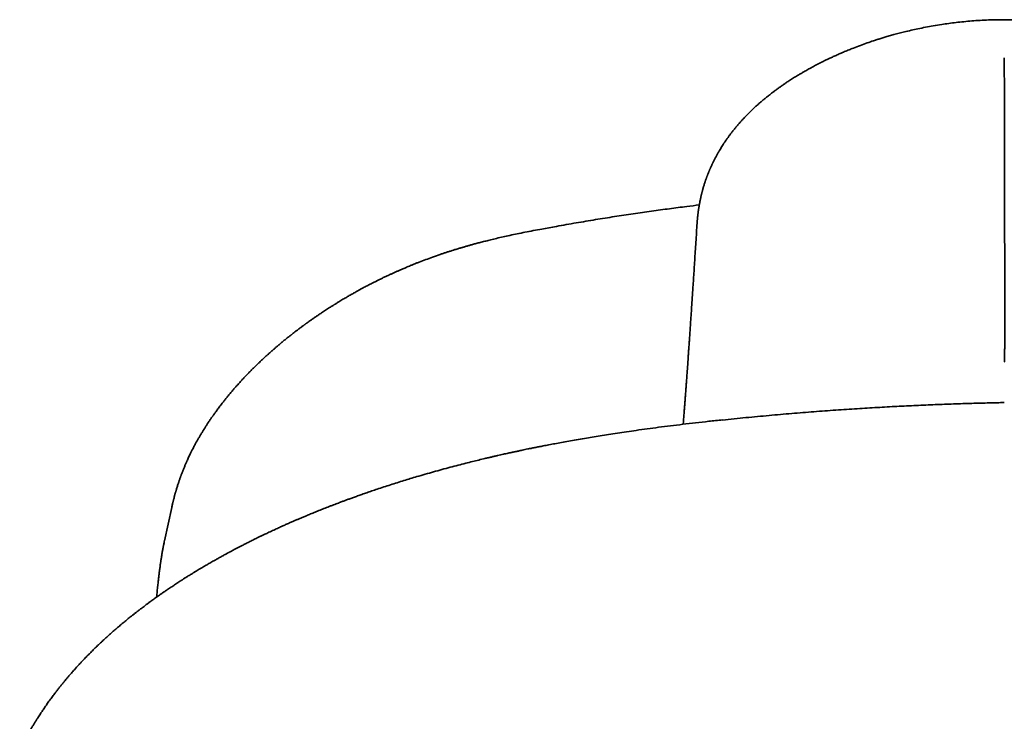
# Model space of a CAD drawing. Header units: millimetres. Extents: x 8 to 665, y 12 to 499.
# Tile 45 of 61: x 330 to 348, y 486 to 499. Entities that reach past the tile are written whole.
import ezdxf

# ---------------------------------------------------------------- set-up
doc = ezdxf.new("R2010")
doc.units = ezdxf.units.MM

msp = doc.modelspace()

# ---------------------------------------------------------------- linework, layer by layer
at = {"color": 7, "linetype": 'Continuous', "lineweight": 35}
for p, q in [((332.621, 489.577), (332.487, 488.958)), ((332.621, 489.573), (332.621, 489.577))]:
    msp.add_line(p, q, dxfattribs=at)
for points, knots in [([(348.108, 498.653), (348.067, 498.653), (347.97, 498.653), (347.82, 498.649), (347.659, 498.641), (347.505, 498.63), (347.356, 498.617), (347.214, 498.601), (347.077, 498.584), (346.936, 498.564), (346.791, 498.54), (346.644, 498.513), (346.506, 498.485), (346.377, 498.457), (346.259, 498.429), (346.153, 498.402), (346.058, 498.376), (345.97, 498.351), (345.888, 498.327), (345.813, 498.305), (345.744, 498.283), (345.659, 498.255), (345.555, 498.22), (345.429, 498.174), (345.318, 498.132), (345.22, 498.093), (345.138, 498.059), (345.058, 498.025), (344.981, 497.991), (344.913, 497.96), (344.853, 497.932), (344.806, 497.909), (344.77, 497.892), (344.74, 497.877), (344.708, 497.861), (344.672, 497.843), (344.635, 497.824), (344.597, 497.804), (344.557, 497.783), (344.515, 497.76), (344.473, 497.737), (344.434, 497.715), (344.399, 497.695), (344.368, 497.677), (344.341, 497.661), (344.315, 497.646), (344.288, 497.63), (344.246, 497.605), (344.188, 497.569), (344.121, 497.526), (344.058, 497.485), (344.002, 497.446), (343.947, 497.408), (343.895, 497.371), (343.848, 497.337), (343.802, 497.302), (343.756, 497.267), (343.708, 497.229), (343.66, 497.19), (343.619, 497.156), (343.587, 497.129), (343.563, 497.108), (343.542, 497.089), (343.521, 497.071), (343.499, 497.051), (343.476, 497.03), (343.449, 497.005), (343.419, 496.977), (343.387, 496.946), (343.355, 496.914), (343.325, 496.884), (343.293, 496.85), (343.258, 496.813), (343.22, 496.772), (343.185, 496.733), (343.151, 496.694), (343.115, 496.652), (343.079, 496.607), (343.043, 496.562), (343.01, 496.518), (342.977, 496.474), (342.95, 496.435), (342.926, 496.402), (342.905, 496.37), (342.88, 496.333), (342.856, 496.295), (342.832, 496.256), (342.813, 496.224), (342.797, 496.196), (342.785, 496.176), (342.774, 496.157), (342.761, 496.134), (342.748, 496.11), (342.737, 496.088), (342.726, 496.069), (342.716, 496.05), (342.706, 496.029), (342.697, 496.01), (342.689, 495.993), (342.681, 495.978), (342.673, 495.962), (342.665, 495.944), (342.655, 495.923), (342.646, 495.902), (342.638, 495.885), (342.632, 495.87), (342.627, 495.858), (342.622, 495.847), (342.617, 495.835), (342.611, 495.821), (342.604, 495.803), (342.596, 495.784), (342.59, 495.768), (342.585, 495.755), (342.58, 495.743), (342.576, 495.73), (342.57, 495.715), (342.564, 495.697), (342.557, 495.678), (342.551, 495.662), (342.547, 495.647), (342.541, 495.632), (342.535, 495.613), (342.527, 495.589), (342.52, 495.564), (342.513, 495.54), (342.506, 495.518), (342.5, 495.496), (342.495, 495.475), (342.49, 495.458), (342.486, 495.443), (342.482, 495.428), (342.478, 495.41), (342.473, 495.391), (342.469, 495.373), (342.465, 495.358), (342.462, 495.344), (342.459, 495.328), (342.455, 495.309), (342.45, 495.284), (342.445, 495.259), (342.44, 495.235), (342.437, 495.216), (342.433, 495.196), (342.43, 495.174), (342.426, 495.152), (342.423, 495.131), (342.42, 495.112), (342.417, 495.093), (342.415, 495.076), (342.413, 495.062), (342.412, 495.051), (342.41, 495.039), (342.409, 495.026), (342.407, 495.012), (342.405, 494.995), (342.403, 494.977), (342.401, 494.959), (342.4, 494.94), (342.398, 494.92), (342.396, 494.897), (342.394, 494.873), (342.393, 494.852), (342.392, 494.838), (342.391, 494.832)], [0, 0, 0, 0, 0.014591, 0.034352, 0.05341, 0.071785, 0.089493, 0.106546, 0.122957, 0.138732, 0.157673, 0.17563, 0.192611, 0.20862, 0.22366, 0.236494, 0.248527, 0.259762, 0.270196, 0.279829, 0.288661, 0.297053, 0.312965, 0.329589, 0.346931, 0.357879, 0.369098, 0.380536, 0.391244, 0.400864, 0.409393, 0.416828, 0.420864, 0.424966, 0.429574, 0.434687, 0.440497, 0.445738, 0.451576, 0.458012, 0.464461, 0.470244, 0.475647, 0.480297, 0.484236, 0.488137, 0.492232, 0.496521, 0.507394, 0.519326, 0.528277, 0.537426, 0.546644, 0.555236, 0.563111, 0.570433, 0.57845, 0.586991, 0.595423, 0.603685, 0.608645, 0.612943, 0.616628, 0.620349, 0.624309, 0.628554, 0.633516, 0.639306, 0.645827, 0.652147, 0.658039, 0.663592, 0.671802, 0.679524, 0.686945, 0.693937, 0.701609, 0.710374, 0.718578, 0.726233, 0.733995, 0.741986, 0.746373, 0.751435, 0.758331, 0.765479, 0.770998, 0.777763, 0.782016, 0.784712, 0.787921, 0.791775, 0.796165, 0.799733, 0.802469, 0.805703, 0.809285, 0.81236, 0.815027, 0.817593, 0.819832, 0.822831, 0.826533, 0.829902, 0.832699, 0.834962, 0.836873, 0.838628, 0.840267, 0.842472, 0.845485, 0.84877, 0.851301, 0.85319, 0.855047, 0.856968, 0.859286, 0.862061, 0.865218, 0.867859, 0.869895, 0.871822, 0.874877, 0.878754, 0.883196, 0.886492, 0.88985, 0.893968, 0.896935, 0.899597, 0.901889, 0.904035, 0.906851, 0.910283, 0.913147, 0.915336, 0.917437, 0.919861, 0.922802, 0.926584, 0.931395, 0.93495, 0.937781, 0.940642, 0.944186, 0.948282, 0.95128, 0.954309, 0.957319, 0.960253, 0.962437, 0.964076, 0.965911, 0.96801, 0.970299, 0.972998, 0.976107, 0.979344, 0.981877, 0.984984, 0.989183, 0.993326, 0.996957, 1, 1, 1, 1]), ([(353.825, 494.841), (353.825, 494.845), (353.824, 494.854), (353.823, 494.868), (353.822, 494.882), (353.821, 494.901), (353.819, 494.924), (353.817, 494.947), (353.815, 494.966), (353.814, 494.98), (353.812, 494.992), (353.811, 495.005), (353.809, 495.02), (353.807, 495.038), (353.805, 495.058), (353.802, 495.078), (353.799, 495.098), (353.797, 495.116), (353.794, 495.137), (353.791, 495.157), (353.788, 495.175), (353.785, 495.188), (353.783, 495.202), (353.78, 495.217), (353.777, 495.234), (353.774, 495.253), (353.77, 495.273), (353.765, 495.297), (353.76, 495.324), (353.754, 495.351), (353.747, 495.38), (353.74, 495.409), (353.734, 495.434), (353.728, 495.455), (353.724, 495.472), (353.718, 495.492), (353.712, 495.513), (353.707, 495.533), (353.702, 495.55), (353.697, 495.565), (353.689, 495.593), (353.677, 495.631), (353.659, 495.682), (353.643, 495.729), (353.624, 495.779), (353.606, 495.824), (353.586, 495.871), (353.568, 495.911), (353.552, 495.946), (353.54, 495.971), (353.53, 495.992), (353.52, 496.013), (353.508, 496.037), (353.497, 496.06), (353.486, 496.079), (353.479, 496.094), (353.47, 496.109), (353.461, 496.127), (353.451, 496.145), (353.443, 496.16), (353.433, 496.176), (353.422, 496.196), (353.409, 496.218), (353.397, 496.239), (353.385, 496.258), (353.373, 496.278), (353.361, 496.297), (353.349, 496.315), (353.34, 496.33), (353.331, 496.344), (353.321, 496.359), (353.309, 496.377), (353.295, 496.398), (353.28, 496.42), (353.265, 496.441), (353.25, 496.461), (353.234, 496.483), (353.218, 496.505), (353.203, 496.526), (353.189, 496.544), (353.173, 496.564), (353.156, 496.586), (353.138, 496.61), (353.119, 496.633), (353.099, 496.657), (353.077, 496.683), (353.051, 496.713), (353.022, 496.746), (352.992, 496.78), (352.962, 496.813), (352.935, 496.842), (352.909, 496.868), (352.884, 496.894), (352.859, 496.919), (352.834, 496.944), (352.807, 496.97), (352.778, 496.998), (352.744, 497.03), (352.706, 497.064), (352.666, 497.1), (352.623, 497.136), (352.58, 497.173), (352.537, 497.209), (352.496, 497.241), (352.459, 497.27), (352.428, 497.294), (352.402, 497.314), (352.377, 497.332), (352.35, 497.353), (352.317, 497.376), (352.284, 497.4), (352.252, 497.423), (352.222, 497.443), (352.193, 497.463), (352.166, 497.481), (352.144, 497.496), (352.126, 497.508), (352.11, 497.519), (352.093, 497.529), (352.073, 497.542), (352.048, 497.558), (352.019, 497.577), (351.983, 497.599), (351.944, 497.623), (351.904, 497.647), (351.867, 497.669), (351.834, 497.688), (351.806, 497.704), (351.781, 497.718), (351.757, 497.731), (351.73, 497.746), (351.697, 497.764), (351.657, 497.786), (351.617, 497.807), (351.58, 497.826), (351.55, 497.842), (351.526, 497.854), (351.507, 497.864), (351.491, 497.871), (351.477, 497.879), (351.457, 497.888), (351.433, 497.9), (351.402, 497.915), (351.367, 497.932), (351.299, 497.964), (351.198, 498.009), (351.089, 498.056), (351.003, 498.092), (350.941, 498.116), (350.878, 498.141), (350.811, 498.167), (350.735, 498.194), (350.653, 498.224), (350.563, 498.254), (350.466, 498.286), (350.36, 498.319), (350.246, 498.353), (350.127, 498.386), (350.004, 498.418), (349.876, 498.449), (349.741, 498.479), (349.598, 498.509), (349.447, 498.537), (349.288, 498.563), (349.125, 498.587), (348.96, 498.607), (348.793, 498.624), (348.619, 498.637), (348.437, 498.647), (348.266, 498.653), (348.155, 498.653), (348.108, 498.653)], [0, 0, 0, 0, 0.001894, 0.00455, 0.006972, 0.009234, 0.013665, 0.018339, 0.020841, 0.02309, 0.024968, 0.026849, 0.029318, 0.032381, 0.035472, 0.039148, 0.042183, 0.04492, 0.047956, 0.052043, 0.054571, 0.056572, 0.058494, 0.060995, 0.063932, 0.066448, 0.069957, 0.073466, 0.077791, 0.082719, 0.086475, 0.09152, 0.096169, 0.098772, 0.101347, 0.104285, 0.108198, 0.111311, 0.113719, 0.115947, 0.118727, 0.126976, 0.133717, 0.142355, 0.148665, 0.157211, 0.163635, 0.171557, 0.176373, 0.180436, 0.183693, 0.186749, 0.190483, 0.195396, 0.198086, 0.200134, 0.202625, 0.205758, 0.208895, 0.211391, 0.213419, 0.217012, 0.22118, 0.224591, 0.22772, 0.231028, 0.234602, 0.237581, 0.240196, 0.242302, 0.244648, 0.247761, 0.251476, 0.255726, 0.258975, 0.262462, 0.266526, 0.270564, 0.274178, 0.277414, 0.280609, 0.284909, 0.289193, 0.293415, 0.297599, 0.302433, 0.308226, 0.314442, 0.321005, 0.327453, 0.333042, 0.337764, 0.342945, 0.347919, 0.352761, 0.357871, 0.363411, 0.369728, 0.37697, 0.384586, 0.391844, 0.400029, 0.407736, 0.414968, 0.421417, 0.426826, 0.431198, 0.434649, 0.439247, 0.444965, 0.451057, 0.455869, 0.460704, 0.465561, 0.47014, 0.473605, 0.476477, 0.478764, 0.481238, 0.484426, 0.488326, 0.492938, 0.498259, 0.505003, 0.511277, 0.516895, 0.521857, 0.526166, 0.529823, 0.532828, 0.536921, 0.541897, 0.547756, 0.554496, 0.559662, 0.56405, 0.567584, 0.570264, 0.572201, 0.57427, 0.576661, 0.580473, 0.584892, 0.589919, 0.595273, 0.614013, 0.632144, 0.640669, 0.649055, 0.657309, 0.666208, 0.676257, 0.687452, 0.699055, 0.711674, 0.725306, 0.739951, 0.755606, 0.770716, 0.786661, 0.803444, 0.821067, 0.839535, 0.858855, 0.879037, 0.898305, 0.918321, 0.939101, 0.960668, 0.983047, 1, 1, 1, 1]), ([(348.109, 492.28), (348.11, 492.283), (348.11, 492.29), (348.111, 492.303), (348.112, 492.321), (348.113, 492.345), (348.114, 492.376), (348.114, 492.413), (348.115, 492.45), (348.115, 492.485), (348.116, 492.518), (348.116, 492.554), (348.116, 492.592), (348.116, 492.639), (348.116, 492.694), (348.116, 492.755), (348.116, 492.811), (348.116, 492.864), (348.116, 492.913), (348.116, 492.958), (348.116, 493), (348.116, 493.036), (348.116, 493.062), (348.116, 493.084), (348.116, 493.104), (348.116, 493.126), (348.117, 493.149), (348.117, 493.171), (348.117, 493.226), (348.117, 493.311), (348.117, 493.425), (348.118, 493.533), (348.118, 493.635), (348.117, 493.735), (348.117, 493.848), (348.117, 493.976), (348.117, 494.119), (348.116, 494.261), (348.116, 494.402), (348.116, 494.54), (348.115, 494.673), (348.114, 494.803), (348.114, 494.905), (348.114, 494.978), (348.114, 495.021), (348.114, 495.065), (348.114, 495.108), (348.114, 495.152), (348.114, 495.195), (348.114, 495.263), (348.114, 495.357), (348.114, 495.478), (348.114, 495.602), (348.113, 495.729), (348.113, 495.859), (348.113, 495.993), (348.113, 496.129), (348.112, 496.268), (348.112, 496.409), (348.112, 496.553), (348.111, 496.7), (348.111, 496.851), (348.111, 496.975), (348.111, 497.074), (348.111, 497.147), (348.111, 497.219), (348.111, 497.287), (348.111, 497.376), (348.111, 497.491), (348.109, 497.635), (348.108, 497.786), (348.106, 497.888), (348.105, 497.941)], [0, 0, 0, 0, 0.002333, 0.005599, 0.009798, 0.016419, 0.02452, 0.034102, 0.045161, 0.052869, 0.061159, 0.070031, 0.079484, 0.089516, 0.105318, 0.119958, 0.133438, 0.14576, 0.156927, 0.167856, 0.177399, 0.185558, 0.192337, 0.195337, 0.200315, 0.205395, 0.210435, 0.215436, 0.220398, 0.24631, 0.271129, 0.292515, 0.313141, 0.33296, 0.351936, 0.379118, 0.405416, 0.430802, 0.45527, 0.478835, 0.500244, 0.521187, 0.54168, 0.548487, 0.555248, 0.561967, 0.568643, 0.57528, 0.581879, 0.588441, 0.606161, 0.624152, 0.642451, 0.661097, 0.68013, 0.699587, 0.719502, 0.739905, 0.760797, 0.782127, 0.804336, 0.827096, 0.850422, 0.861618, 0.872941, 0.88439, 0.895441, 0.904822, 0.92671, 0.949893, 0.97434, 1, 1, 1, 1]), ([(342.435, 495.207), (342.357, 495.197), (342.173, 495.175), (341.876, 495.136), (341.544, 495.091), (341.203, 495.042), (340.856, 494.989), (340.502, 494.933), (340.142, 494.872), (339.809, 494.814), (339.596, 494.775), (339.506, 494.758)], [0, 0, 0, 0, 0.078744, 0.187502, 0.30098, 0.416983, 0.535511, 0.656564, 0.780142, 0.906243, 1, 1, 1, 1]), ([(339.506, 494.758), (339.452, 494.748), (339.347, 494.729), (339.195, 494.699), (339.05, 494.67), (338.914, 494.641), (338.787, 494.613), (338.668, 494.585), (338.561, 494.56), (338.466, 494.536), (338.382, 494.515), (338.305, 494.494), (338.236, 494.476), (338.175, 494.459), (338.125, 494.444), (338.085, 494.433), (338.055, 494.424), (338.03, 494.417), (338.008, 494.411), (337.984, 494.403), (337.957, 494.395), (337.925, 494.385), (337.884, 494.373), (337.836, 494.358), (337.78, 494.34), (337.724, 494.322), (337.668, 494.303), (337.585, 494.275), (337.477, 494.237), (337.347, 494.189), (337.245, 494.151), (337.168, 494.121), (337.115, 494.099), (337.066, 494.079), (337.022, 494.061), (336.986, 494.046), (336.952, 494.032), (336.916, 494.016), (336.874, 493.998), (336.825, 493.977), (336.775, 493.954), (336.726, 493.932), (336.673, 493.908), (336.617, 493.881), (336.558, 493.854), (336.503, 493.827), (336.452, 493.802), (336.406, 493.779), (336.366, 493.759), (336.332, 493.741), (336.3, 493.725), (336.27, 493.709), (336.237, 493.692), (336.2, 493.672), (336.158, 493.65), (336.11, 493.624), (336.058, 493.595), (336.001, 493.563), (335.94, 493.528), (335.874, 493.49), (335.804, 493.449), (335.748, 493.415), (335.706, 493.389), (335.683, 493.375), (335.664, 493.364), (335.65, 493.355), (335.639, 493.348), (335.627, 493.34), (335.61, 493.33), (335.586, 493.315), (335.556, 493.295), (335.52, 493.272), (335.481, 493.247), (335.443, 493.222), (335.4, 493.193), (335.352, 493.161), (335.302, 493.127), (335.255, 493.094), (335.213, 493.065), (335.175, 493.038), (335.148, 493.018), (335.129, 493.005), (335.117, 492.996), (335.106, 492.988), (335.095, 492.98), (335.084, 492.972), (335.071, 492.962), (335.053, 492.95), (335.033, 492.934), (335.01, 492.918), (334.989, 492.901), (334.961, 492.881), (334.93, 492.857), (334.896, 492.831), (334.871, 492.811), (334.853, 492.797), (334.84, 492.787), (334.827, 492.777), (334.808, 492.762), (334.784, 492.743), (334.757, 492.721), (334.729, 492.698), (334.702, 492.677), (334.677, 492.655), (334.653, 492.636), (334.633, 492.619), (334.616, 492.605), (334.601, 492.592), (334.585, 492.578), (334.565, 492.561), (334.542, 492.541), (334.518, 492.521), (334.494, 492.5), (334.473, 492.481), (334.453, 492.464), (334.437, 492.45), (334.424, 492.438), (334.409, 492.424), (334.389, 492.406), (334.365, 492.384), (334.337, 492.359), (334.308, 492.332), (334.279, 492.304), (334.252, 492.279), (334.227, 492.254), (334.195, 492.223), (334.154, 492.184), (334.108, 492.138), (334.064, 492.092), (334.021, 492.049), (333.981, 492.007), (333.941, 491.964), (333.897, 491.916), (333.859, 491.874), (333.83, 491.842), (333.815, 491.825), (333.802, 491.81), (333.79, 491.796), (333.775, 491.779), (333.756, 491.757), (333.732, 491.729), (333.707, 491.699), (333.683, 491.67), (333.661, 491.643), (333.64, 491.617), (333.62, 491.593), (333.601, 491.57), (333.581, 491.544), (333.556, 491.512), (333.53, 491.479), (333.504, 491.444), (333.48, 491.412), (333.457, 491.381), (333.437, 491.353), (333.418, 491.327), (333.402, 491.305), (333.389, 491.286), (333.376, 491.267), (333.362, 491.248), (333.346, 491.225), (333.33, 491.201), (333.314, 491.178), (333.301, 491.157), (333.287, 491.137), (333.272, 491.114), (333.257, 491.09), (333.242, 491.067), (333.229, 491.046), (333.217, 491.027), (333.205, 491.008), (333.191, 490.985), (333.177, 490.961), (333.163, 490.939), (333.151, 490.919), (333.14, 490.9), (333.128, 490.879), (333.114, 490.855), (333.101, 490.832), (333.089, 490.81), (333.077, 490.789), (333.064, 490.765), (333.049, 490.737), (333.033, 490.707), (333.019, 490.68), (333.007, 490.657), (332.996, 490.635), (332.985, 490.612), (332.97, 490.583), (332.954, 490.549), (332.936, 490.512), (332.92, 490.477), (332.906, 490.446), (332.894, 490.42), (332.884, 490.396), (332.873, 490.37), (332.861, 490.343), (332.851, 490.316), (332.841, 490.293), (332.833, 490.273), (332.825, 490.253), (332.817, 490.231), (332.808, 490.208), (332.799, 490.185), (332.792, 490.166), (332.786, 490.151), (332.781, 490.135), (332.774, 490.115), (332.766, 490.092), (332.758, 490.069), (332.75, 490.048), (332.743, 490.026), (332.735, 490.001), (332.726, 489.972), (332.716, 489.942), (332.708, 489.914), (332.701, 489.89), (332.695, 489.871), (332.69, 489.853), (332.684, 489.833), (332.678, 489.81), (332.672, 489.786), (332.666, 489.763), (332.661, 489.744), (332.656, 489.728), (332.653, 489.715), (332.649, 489.701), (332.645, 489.683), (332.64, 489.662), (332.634, 489.636), (332.627, 489.606), (332.622, 489.584), (332.62, 489.572)], [0, 0, 0, 0, 0.0150875, 0.0294965, 0.0431831, 0.0561118, 0.0682541, 0.0795869, 0.0900914, 0.0989797, 0.1071482, 0.1145877, 0.121291, 0.1272523, 0.1324675, 0.1358873, 0.1388483, 0.1411823, 0.143118, 0.145429, 0.1481709, 0.1513443, 0.15495, 0.1600974, 0.1658232, 0.1715255, 0.1771094, 0.1825744, 0.1967288, 0.2100101, 0.2226126, 0.2283471, 0.2339486, 0.2392728, 0.2439183, 0.2478622, 0.250869, 0.2546687, 0.259261, 0.2646365, 0.2701917, 0.275561, 0.2807444, 0.2875678, 0.2940395, 0.3001605, 0.3058391, 0.3110643, 0.3156112, 0.3194804, 0.3228058, 0.3262509, 0.3299531, 0.3340606, 0.3390593, 0.344561, 0.3505701, 0.3572711, 0.3647583, 0.3724552, 0.3808361, 0.3898965, 0.3932611, 0.3961035, 0.3984237, 0.400222, 0.4014983, 0.4025006, 0.4046703, 0.4076574, 0.4114617, 0.416083, 0.4210887, 0.4259808, 0.4307586, 0.4376423, 0.4442741, 0.4505278, 0.4561335, 0.4610827, 0.4653807, 0.4670874, 0.468689, 0.4701856, 0.4715773, 0.4729067, 0.4747276, 0.4770505, 0.4799616, 0.4831087, 0.4860922, 0.4889118, 0.4943501, 0.4990508, 0.5030059, 0.504986, 0.506706, 0.508369, 0.5106968, 0.5144157, 0.5185211, 0.5225072, 0.5263742, 0.5301219, 0.5336335, 0.5366095, 0.5390787, 0.5410485, 0.5432749, 0.5462583, 0.5498667, 0.553567, 0.5569904, 0.5604404, 0.5635018, 0.5658875, 0.5676674, 0.5696151, 0.572822, 0.5767142, 0.5810471, 0.5856039, 0.5903845, 0.5948587, 0.5986292, 0.6025455, 0.6103749, 0.6181289, 0.6254887, 0.6327981, 0.6397153, 0.645826, 0.6537323, 0.662969, 0.6663025, 0.6689585, 0.6712381, 0.6732869, 0.675686, 0.6794517, 0.6839073, 0.6889933, 0.6933089, 0.6978064, 0.70184, 0.7053694, 0.7090022, 0.7130515, 0.7175129, 0.723541, 0.7288077, 0.733587, 0.7381088, 0.7430681, 0.7466034, 0.7500197, 0.7529934, 0.7555644, 0.758457, 0.7619397, 0.7659577, 0.7694777, 0.7723736, 0.77514, 0.7785247, 0.7825039, 0.7860368, 0.7890131, 0.7915268, 0.7944035, 0.797836, 0.8016373, 0.804983, 0.8077758, 0.8103276, 0.8133999, 0.8169584, 0.8206229, 0.8237571, 0.8263548, 0.8297665, 0.8340493, 0.8387803, 0.8428732, 0.8456469, 0.8486609, 0.8521136, 0.8556266, 0.8614362, 0.8667098, 0.8715537, 0.8764074, 0.8796487, 0.8829848, 0.8865338, 0.8904928, 0.8947786, 0.897815, 0.9004204, 0.903082, 0.9061631, 0.9096634, 0.9131073, 0.9157936, 0.9177209, 0.9197618, 0.9225698, 0.9260387, 0.9294255, 0.932404, 0.9349747, 0.9386798, 0.9428911, 0.9472205, 0.9515358, 0.954657, 0.9573611, 0.9597048, 0.9623469, 0.9658883, 0.9693445, 0.9725167, 0.9757235, 0.977517, 0.9794385, 0.9814875, 0.9838824, 0.9869326, 0.9906379, 0.9949951, 1, 1, 1, 1]), ([(342.391, 494.833), (342.388, 494.771), (342.38, 494.649), (342.369, 494.471), (342.358, 494.299), (342.347, 494.135), (342.337, 493.977), (342.327, 493.825), (342.318, 493.684), (342.309, 493.552), (342.301, 493.429), (342.293, 493.311), (342.286, 493.198), (342.278, 493.09), (342.271, 492.986), (342.264, 492.887), (342.258, 492.793), (342.252, 492.703), (342.246, 492.617), (342.24, 492.535), (342.235, 492.46), (342.23, 492.389), (342.225, 492.324), (342.221, 492.262), (342.217, 492.204), (342.213, 492.148), (342.209, 492.095), (342.205, 492.044), (342.202, 491.998), (342.199, 491.955), (342.196, 491.915), (342.192, 491.86), (342.187, 491.79), (342.181, 491.709), (342.175, 491.633), (342.17, 491.562), (342.165, 491.495), (342.16, 491.437), (342.157, 491.387), (342.153, 491.344), (342.15, 491.299), (342.146, 491.25), (342.142, 491.195), (342.139, 491.153), (342.137, 491.13), (342.137, 491.126)], [0, 0, 0, 0, 0.044434, 0.087625, 0.129574, 0.170281, 0.209749, 0.247976, 0.284964, 0.317782, 0.34956, 0.380297, 0.409996, 0.438655, 0.466275, 0.492857, 0.518401, 0.542906, 0.566374, 0.588804, 0.610197, 0.629418, 0.647716, 0.665092, 0.681547, 0.697081, 0.712548, 0.726979, 0.740374, 0.752732, 0.76408, 0.775044, 0.800425, 0.825155, 0.846685, 0.867695, 0.887959, 0.907237, 0.920179, 0.932754, 0.946387, 0.961236, 0.978095, 0.996287, 1, 1, 1, 1]), ([(348.109, 491.529), (348.017, 491.527), (347.815, 491.523), (347.501, 491.514), (347.164, 491.504), (346.82, 491.491), (346.468, 491.475), (346.109, 491.458), (345.743, 491.438), (345.364, 491.415), (344.971, 491.389), (344.565, 491.359), (344.151, 491.326), (343.729, 491.289), (343.3, 491.249), (343.011, 491.219), (342.866, 491.204)], [0, 0, 0, 0, 0.0524299, 0.1149747, 0.1789485, 0.2443514, 0.3111834, 0.3794443, 0.4491341, 0.5202528, 0.5962906, 0.6738964, 0.7530703, 0.8338122, 0.9161221, 1, 1, 1, 1]), ([(342.867, 491.207), (342.782, 491.198), (342.615, 491.181), (342.368, 491.153), (342.13, 491.125), (341.901, 491.097), (341.68, 491.069), (341.468, 491.041), (341.27, 491.013), (341.085, 490.987), (340.914, 490.961), (340.75, 490.936), (340.593, 490.912), (340.444, 490.887), (340.297, 490.863), (340.151, 490.838), (340.009, 490.812), (339.876, 490.788), (339.753, 490.765), (339.639, 490.744), (339.539, 490.724), (339.452, 490.707), (339.376, 490.692), (339.308, 490.678), (339.247, 490.666), (339.192, 490.654), (339.145, 490.644), (339.105, 490.636), (339.07, 490.628), (339.037, 490.621), (339.005, 490.615), (338.975, 490.608), (338.947, 490.602), (338.916, 490.595), (338.879, 490.587), (338.837, 490.578), (338.789, 490.567), (338.737, 490.555), (338.682, 490.543), (338.625, 490.53), (338.567, 490.516), (338.508, 490.502), (338.429, 490.484), (338.332, 490.46), (338.213, 490.431), (338.085, 490.399), (337.946, 490.363), (337.798, 490.324), (337.646, 490.283), (337.491, 490.24), (337.337, 490.196), (337.151, 490.142), (336.936, 490.077), (336.69, 489.999), (336.493, 489.934), (336.346, 489.885), (336.251, 489.852), (336.162, 489.821), (336.081, 489.792), (336.017, 489.769), (335.97, 489.752), (335.937, 489.74), (335.905, 489.729), (335.875, 489.718), (335.847, 489.707), (335.819, 489.697), (335.79, 489.686), (335.757, 489.674), (335.719, 489.659), (335.675, 489.643), (335.627, 489.625), (335.577, 489.605), (335.526, 489.585), (335.477, 489.566), (335.429, 489.547), (335.366, 489.522), (335.292, 489.492), (335.206, 489.457), (335.131, 489.426), (335.065, 489.399), (335.008, 489.374), (334.953, 489.351), (334.898, 489.327), (334.839, 489.302), (334.774, 489.273), (334.702, 489.241), (334.639, 489.212), (334.585, 489.188), (334.542, 489.168), (334.498, 489.147), (334.453, 489.127), (334.41, 489.106), (334.372, 489.088), (334.342, 489.074), (334.319, 489.063), (334.301, 489.055), (334.282, 489.045), (334.261, 489.035), (334.235, 489.022), (334.207, 489.009), (334.176, 488.994), (334.132, 488.972), (334.075, 488.944), (334.009, 488.91), (333.949, 488.879), (333.893, 488.851), (333.844, 488.825), (333.801, 488.803), (333.765, 488.784), (333.736, 488.768), (333.715, 488.757), (333.7, 488.749), (333.691, 488.744), (333.682, 488.739), (333.672, 488.734), (333.657, 488.726), (333.637, 488.715), (333.612, 488.701), (333.584, 488.686), (333.555, 488.67), (333.526, 488.654), (333.488, 488.633), (333.442, 488.607), (333.392, 488.579), (333.349, 488.554), (333.312, 488.533), (333.278, 488.513), (333.247, 488.495), (333.214, 488.476), (333.176, 488.453), (333.135, 488.429), (333.093, 488.403), (333.059, 488.383), (333.032, 488.367), (333.01, 488.353), (332.985, 488.337), (332.958, 488.32), (332.929, 488.303), (332.9, 488.285), (332.874, 488.268), (332.851, 488.254), (332.833, 488.242), (332.819, 488.233), (332.805, 488.224), (332.791, 488.215), (332.774, 488.204), (332.752, 488.19), (332.725, 488.172), (332.692, 488.151), (332.657, 488.128), (332.624, 488.105), (332.592, 488.084), (332.563, 488.065), (332.534, 488.045), (332.506, 488.026), (332.481, 488.009), (332.46, 487.994), (332.443, 487.982), (332.425, 487.97), (332.402, 487.954), (332.373, 487.933), (332.338, 487.908), (332.303, 487.883), (332.268, 487.858), (332.237, 487.835), (332.21, 487.816), (332.187, 487.799), (332.167, 487.784), (332.145, 487.768), (332.119, 487.748), (332.089, 487.725), (332.057, 487.701), (332.028, 487.679), (332.002, 487.659), (331.979, 487.642), (331.959, 487.625), (331.939, 487.61), (331.92, 487.595), (331.902, 487.581), (331.881, 487.564), (331.857, 487.545), (331.828, 487.522), (331.797, 487.496), (331.765, 487.471), (331.721, 487.434), (331.664, 487.387), (331.598, 487.329), (331.536, 487.276), (331.479, 487.226), (331.425, 487.177), (331.369, 487.126), (331.319, 487.08), (331.277, 487.04), (331.244, 487.008), (331.214, 486.979), (331.186, 486.952), (331.158, 486.925), (331.128, 486.895), (331.096, 486.862), (331.062, 486.828), (331.028, 486.794), (330.999, 486.763), (330.974, 486.737), (330.951, 486.712), (330.928, 486.688), (330.907, 486.666), (330.886, 486.643), (330.863, 486.617), (330.837, 486.588), (330.809, 486.558), (330.782, 486.527), (330.755, 486.496), (330.731, 486.469), (330.71, 486.444), (330.69, 486.421), (330.671, 486.398), (330.65, 486.373), (330.621, 486.338), (330.586, 486.296), (330.546, 486.245), (330.507, 486.196), (330.472, 486.151), (330.442, 486.111), (330.416, 486.076), (330.391, 486.043), (330.365, 486.007), (330.338, 485.971), (330.312, 485.935), (330.288, 485.899), (330.263, 485.864), (330.24, 485.83), (330.218, 485.799), (330.198, 485.768), (330.177, 485.736), (330.154, 485.702), (330.132, 485.668), (330.113, 485.638), (330.098, 485.613), (330.082, 485.588), (330.063, 485.558), (330.04, 485.52), (330.014, 485.475), (329.988, 485.432), (329.964, 485.391), (329.942, 485.351), (329.921, 485.313), (329.9, 485.275), (329.879, 485.236), (329.862, 485.203), (329.849, 485.179), (329.841, 485.163), (329.831, 485.144), (329.819, 485.121), (329.806, 485.096), (329.797, 485.077), (329.792, 485.068)], [0, 0, 0, 0, 0.014891, 0.029314, 0.043263, 0.056732, 0.069715, 0.082209, 0.094209, 0.104772, 0.114916, 0.124638, 0.133937, 0.142811, 0.151259, 0.16034, 0.168867, 0.17684, 0.184257, 0.191116, 0.197418, 0.202385, 0.206939, 0.211079, 0.214804, 0.218115, 0.220963, 0.22341, 0.225477, 0.227355, 0.229408, 0.231259, 0.23291, 0.234618, 0.236857, 0.239638, 0.242453, 0.245665, 0.249083, 0.252582, 0.256161, 0.25982, 0.263559, 0.270624, 0.277959, 0.285565, 0.294538, 0.303862, 0.3135, 0.323247, 0.333072, 0.342976, 0.358699, 0.374616, 0.390727, 0.39743, 0.403714, 0.409578, 0.415022, 0.420045, 0.422358, 0.42457, 0.426685, 0.428704, 0.430626, 0.432451, 0.434314, 0.436529, 0.439109, 0.442055, 0.445366, 0.448926, 0.45241, 0.455797, 0.459087, 0.46228, 0.468658, 0.474604, 0.480099, 0.484421, 0.488429, 0.492243, 0.495967, 0.500108, 0.504757, 0.509903, 0.515501, 0.518485, 0.521583, 0.524794, 0.528119, 0.531361, 0.534155, 0.536492, 0.53798, 0.539196, 0.540431, 0.54221, 0.543998, 0.54613, 0.548478, 0.550771, 0.556111, 0.561068, 0.565641, 0.56983, 0.573633, 0.577007, 0.579602, 0.581847, 0.583741, 0.584512, 0.585206, 0.585821, 0.586583, 0.587692, 0.589248, 0.591195, 0.5935, 0.595808, 0.59802, 0.600138, 0.604755, 0.608844, 0.612072, 0.615028, 0.617729, 0.620176, 0.622602, 0.625633, 0.629251, 0.632699, 0.635788, 0.637481, 0.639353, 0.641405, 0.643637, 0.646048, 0.648567, 0.650789, 0.652651, 0.654153, 0.655296, 0.656338, 0.657566, 0.658978, 0.660577, 0.663078, 0.665892, 0.668889, 0.672058, 0.674467, 0.676966, 0.679557, 0.682096, 0.684278, 0.686063, 0.687503, 0.688984, 0.690704, 0.693574, 0.696759, 0.699905, 0.702999, 0.706039, 0.708364, 0.710399, 0.712143, 0.713947, 0.716324, 0.71928, 0.722316, 0.725046, 0.727456, 0.729544, 0.731324, 0.733315, 0.735042, 0.736614, 0.738547, 0.740908, 0.743644, 0.746728, 0.749804, 0.752815, 0.759726, 0.766324, 0.772695, 0.778111, 0.783566, 0.789387, 0.795412, 0.799126, 0.802748, 0.805989, 0.808826, 0.811763, 0.814985, 0.818595, 0.822523, 0.826252, 0.829692, 0.832327, 0.834979, 0.837578, 0.839946, 0.842201, 0.844956, 0.848125, 0.851424, 0.85469, 0.857924, 0.860954, 0.863467, 0.865707, 0.868102, 0.87073, 0.873522, 0.878817, 0.884007, 0.889071, 0.893934, 0.898081, 0.901134, 0.904545, 0.908202, 0.911996, 0.915596, 0.919048, 0.922631, 0.926166, 0.929254, 0.932079, 0.935238, 0.938696, 0.942379, 0.945165, 0.947579, 0.949805, 0.952318, 0.956546, 0.960993, 0.965237, 0.969201, 0.973004, 0.976669, 0.980092, 0.984044, 0.987945, 0.98939, 0.990885, 0.992686, 0.994806, 0.997244, 1, 1, 1, 1]), ([(332.487, 488.96), (332.484, 488.947), (332.479, 488.921), (332.472, 488.888), (332.467, 488.862), (332.462, 488.836), (332.457, 488.809), (332.451, 488.78), (332.446, 488.752), (332.442, 488.725), (332.437, 488.697), (332.432, 488.668), (332.428, 488.642), (332.424, 488.619), (332.421, 488.597), (332.417, 488.574), (332.414, 488.55), (332.41, 488.526), (332.407, 488.498), (332.403, 488.47), (332.399, 488.442), (332.396, 488.415), (332.392, 488.386), (332.388, 488.358), (332.385, 488.331), (332.382, 488.305), (332.379, 488.277), (332.375, 488.244), (332.371, 488.207), (332.366, 488.167), (332.363, 488.14), (332.362, 488.125)], [0, 0, 0, 0, 0.039405, 0.076914, 0.109219, 0.132583, 0.160368, 0.197329, 0.227386, 0.252691, 0.286786, 0.321901, 0.350454, 0.37426, 0.399803, 0.427545, 0.452846, 0.480162, 0.514144, 0.550952, 0.580853, 0.612413, 0.649657, 0.688228, 0.718471, 0.750693, 0.788945, 0.833198, 0.88327, 0.938951, 1, 1, 1, 1]), ([(332.362, 488.124), (332.358, 488.088), (332.35, 488.017), (332.342, 487.945), (332.338, 487.909), (332.338, 487.908)], [0, 0, 0, 0, 0.501545, 0.983229, 1, 1, 1, 1])]:
    msp.add_open_spline(points, degree=3, knots=knots, dxfattribs=at)

doc.saveas('drawing.dxf')
